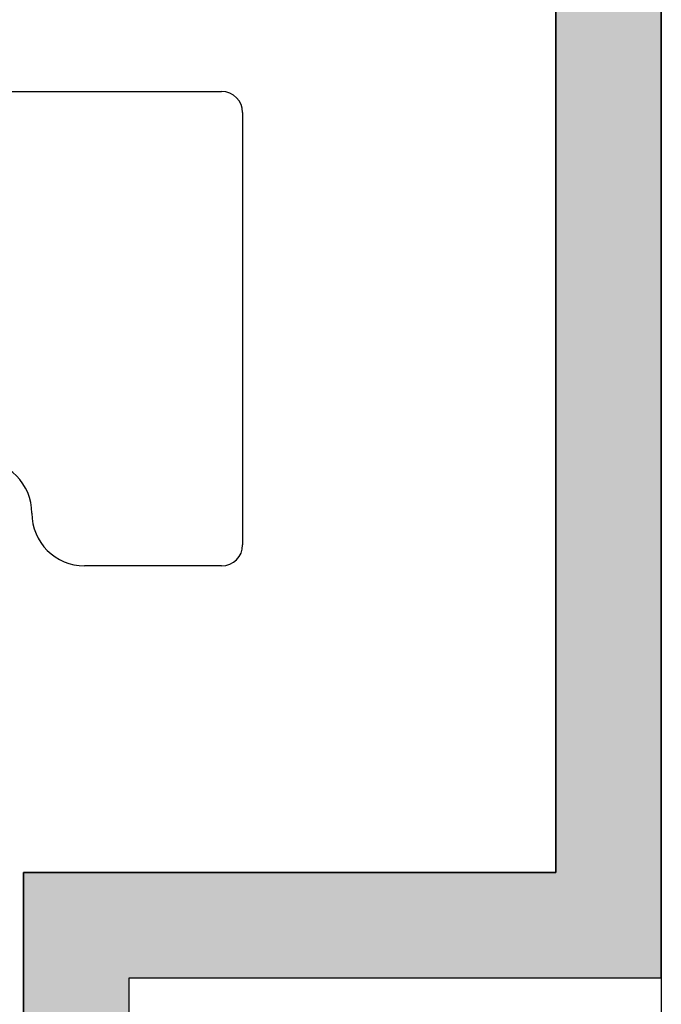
# Model space of a CAD drawing. Header units: metres. Extents: x -1 to 444, y -6 to 31.
# Tile 70 of 76: x 420.638 to 421.247, y 14.794 to 15.728. Entities that reach past the tile are written whole.
import ezdxf

# ---------------------------------------------------------------- set-up
doc = ezdxf.new("R2010")
doc.units = ezdxf.units.M
doc.header["$PDMODE"] = 65
doc.linetypes.add('CONTINUA', pattern=[0])
for name, color, linetype, lineweight in [('3D PA MURS', 7, 'CONTINUA', 25), ('3D PA MURS NOUS', 7, 'CONTINUA', 25), ('PA COTES', 7, 'CONTINUA', 25), ('PA LOCALS', 7, 'CONTINUA', 25), ('PA MOBLES', 7, 'CONTINUA', 25)]:
    doc.layers.add(name, color=color, linetype=linetype, lineweight=lineweight)
doc.styles.add('ARIAL', font='arial.ttf')
doc.dimstyles.new('DIMSTYLE_2', dxfattribs={"dimtxt": 0.2, "dimasz": 0.2, "dimexe": 0, "dimexo": 1e-06, "dimgap": 0.1, "dimtad": 0, "dimrnd": 0.01, "dimzin": 4, "dimdsep": 46, "dimtxsty": 'ARIAL', "dimblk1": 'ALL_ML_STRICH', "dimblk2": 'ALL_ML_STRICH', "dimsah": 1, "dimcen": 0, "dimse1": 1, "dimse2": 1, "dimclrd": 2, "dimclre": 2, "dimclrt": 2, "dimadec": 0, "dimazin": 0, "dimtfac": 1, "dimtdec": 0, "dimtix": 1, "dimtmove": 2, "dimatfit": 3, "dimfxl": 0, "dimtzin": 0, "dimlwd": 0, "dimlwe": 35, "dimarcsym": 0})

# ---------------------------------------------------------------- blocks, each defined once
blk = doc.blocks.new('ALL_ML_STRICH')
at = {"color": 0, "linetype": 'ByBlock', "lineweight": -2}
for p, q in [((0, -0.5), (0, 0.5)), ((-0.3, -0.3), (0.3, 0.3)), ((-1, 0), (0.5, 0))]:
    blk.add_line(p, q, dxfattribs=at)
blk = doc.blocks.new('*D19')
at = {"layer": 'DEFPOINTS', "color": 2, "linetype": 'CONTINUA', "lineweight": 35, "transparency": 33554687}
for p in [(421.24193, 16.55078), (421.42892, 14.54959), (421.74656, 14.54959)]:
    blk.add_point(p, dxfattribs=at)
at = {"layer": 'PA COTES', "color": 2, "linetype": 'CONTINUA', "lineweight": -2, "transparency": 33554687}
for p, q in [((421.74656, 15.89498), (421.74656, 16.55078)), ((421.74656, 14.54959), (421.74656, 15.23498))]:
    blk.add_line(p, q, dxfattribs=at)
at = {"layer": 'PA COTES', "color": 2, "linetype": 'CONTINUA', "lineweight": 35, "transparency": 33554687, "xscale": 0.2, "yscale": 0.2, "zscale": 0.2}
for p, rotation in [((421.74656, 16.55078), 90), ((421.74656, 14.54959), 270)]:
    blk.add_blockref('ALL_ML_STRICH', p, dxfattribs=dict(at, rotation=rotation))
at = {"layer": 'PA COTES', "color": 2, "linetype": 'CONTINUA', "lineweight": 35, "transparency": 33554687, "insert": (421.74656, 15.56498), "char_height": 0.2, "width": 0.8, "attachment_point": 5, "rotation": 90, "style": 'ARIAL'}
blk.add_mtext('\\A1;{\\A1;{2.00\\H0.132000;\\S^ ;}}', dxfattribs=at)

msp = doc.modelspace()

# ---------------------------------------------------------------- hatches: boundary and pattern name
at = {"layer": '3D PA MURS NOUS', "linetype": 'CONTINUA', "lineweight": 18, "transparency": 33554687}
for points in [[(421.24696, 14.91959), (421.24696, 16.55078), (421.14696, 16.55078), (421.14696, 14.91959)], [(421.24696, 14.91959), (420.64193, 14.91959), (420.64193, 14.81959), (421.24696, 14.81959)], [(420.74193, 14.31959), (420.74193, 14.81959), (420.64193, 14.81959), (420.64193, 14.31959)]]:
    msp.add_hatch(color=40, dxfattribs=at).paths.add_polyline_path(points)

# ---------------------------------------------------------------- linework, layer by layer
at = {"layer": '3D PA MURS', "color": 7, "linetype": 'CONTINUA', "lineweight": 25, "transparency": 33554687}
msp.add_line((421.24696, 19.22953), (421.24696, 14.54959), dxfattribs=at)
at = {"layer": '3D PA MURS NOUS', "color": 7, "linetype": 'CONTINUA', "lineweight": 25, "transparency": 33554687}
for p, q in [((421.14696, 16.55078), (421.14696, 14.91959)), ((421.24696, 14.91959), (421.24696, 16.55078)), ((421.14696, 14.91959), (420.64193, 14.91959)), ((420.64193, 14.91959), (420.64193, 14.81959)), ((421.24696, 14.81959), (421.24696, 14.91959)), ((420.64193, 14.81959), (420.64193, 14.31959)), ((420.74193, 14.31959), (420.74193, 14.81959)), ((420.74193, 14.81959), (421.24696, 14.81959))]:
    msp.add_line(p, q, dxfattribs=at)
at = {"layer": 'PA LOCALS', "color": 7, "linetype": 'CONTINUA', "lineweight": 25, "transparency": 33554687}
for p, q in [((421.14696, 14.91959), (421.14696, 16.55078)), ((420.64193, 14.21959), (420.64193, 14.91959)), ((420.64193, 14.91959), (421.14696, 14.91959))]:
    msp.add_line(p, q, dxfattribs=at)
at = {"layer": 'PA MOBLES', "color": 180, "transparency": 33554687}
for p, q in [((420.56976, 15.66033), (420.82976, 15.66033)), ((420.84976, 15.64033), (420.84976, 15.23033)), ((420.82976, 15.21033), (420.69976, 15.21033))]:
    msp.add_line(p, q, dxfattribs=at)
for centre, radius, start, end in [((420.82976, 15.64033), 0.02, 0, 90), ((420.59976, 15.26033), 0.05, 0, 90), ((420.69976, 15.26033), 0.05, 180, 270), ((420.82976, 15.23033), 0.02, 270, 0)]:
    msp.add_arc(centre, radius, start, end, dxfattribs=at)

# ---------------------------------------------------------------- dimensions: what is measured, and where the dimension line sits
at = {"layer": 'PA COTES', "color": 2, "linetype": 'CONTINUA', "lineweight": 35, "transparency": 33554687}
dim = msp.add_linear_dim(base=(421.74656, 16.55078), p1=(421.42892, 14.54959), p2=(421.24193, 16.55078), angle=90, dimstyle='DIMSTYLE_2', override={"dimpost": '<>', "dimclrd": 2, "dimclre": 2, "dimclrt": 2, "dimlwd": 0, "dimlwe": 35}, dxfattribs=at)
dim.commit()
dim.dimension.update_dxf_attribs({"geometry": '*D19', "text_midpoint": (421.74656, 15.56498), "dimtype": 160})

doc.saveas('drawing.dxf')
